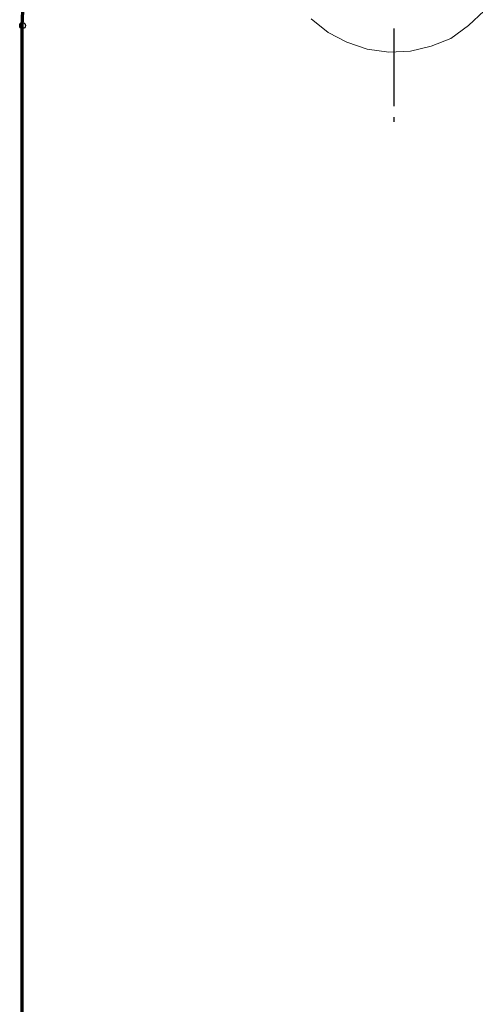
# Model space of a CAD drawing. Header units: centimetres. Extents: x -94 to 21, y -30 to 196.
# Tile 20 of 143: x -10.495 to -9.513, y -5.96 to -3.84. Entities that reach past the tile are written whole.
import ezdxf

# ---------------------------------------------------------------- set-up
doc = ezdxf.new("R2010")
doc.units = ezdxf.units.CM
doc.header["$MEASUREMENT"] = 0
doc.layers.add('Ebene 1', color=7, linetype='Continuous')

msp = doc.modelspace()

# ---------------------------------------------------------------- linework, layer by layer
at = {"layer": 'Ebene 1', "color": 252}
msp.add_ellipse((-10.4886, -3.8526), major_axis=(0, 0.00635), ratio=1, dxfattribs=at)
at = {"layer": 'Ebene 1', "lineweight": 50}
for points in [[(-10.49072, -3.8526), (-10.49072, -3.8526), (-10.48648, -3.75947), (-10.48648, -3.75947)], [(-10.48437, -3.75947), (-10.48437, -3.75947), (-10.4886, -3.85261), (-10.4886, -3.85261)], [(-10.49072, -3.85261), (-10.49072, -3.85261), (-10.49072, -6.02431), (-10.49072, -6.02431)], [(-10.4886, -3.8526), (-10.4886, -3.8526), (-10.4886, -8.45212), (-10.4886, -8.45212)]]:
    msp.add_open_spline(points, degree=3, dxfattribs=at)
at = {"layer": 'Ebene 1', "color": 252, "lineweight": 13}
for points in [[(-9.49377, -3.82085), (-9.49377, -3.82085), (-9.52763, -3.8526), (-9.52763, -3.8526)], [(-9.83032, -3.86742), (-9.83032, -3.86742), (-9.8663, -3.83779), (-9.8663, -3.83779)], [(-9.52763, -3.8526), (-9.52763, -3.8526), (-9.56573, -3.88012), (-9.56573, -3.88012)], [(-9.7901, -3.88859), (-9.7901, -3.88859), (-9.83032, -3.86742), (-9.83032, -3.86742)], [(-9.74565, -3.9034), (-9.74565, -3.9034), (-9.7901, -3.88859), (-9.7901, -3.88859)], [(-9.60807, -3.89705), (-9.60807, -3.89705), (-9.65252, -3.90764), (-9.65252, -3.90764)], [(-9.56573, -3.88012), (-9.56573, -3.88012), (-9.60807, -3.89705), (-9.60807, -3.89705)], [(-9.69908, -3.90975), (-9.69908, -3.90975), (-9.74565, -3.9034), (-9.74565, -3.9034)], [(-9.65252, -3.90764), (-9.65252, -3.90764), (-9.69908, -3.90975), (-9.69908, -3.90975)]]:
    msp.add_open_spline(points, degree=3, dxfattribs=at)
at = {"layer": 'Ebene 1', "color": 252, "lineweight": 25}
for points in [[(-9.6885, -3.85895), (-9.6885, -3.85895), (-9.6885, -4.02617), (-9.6885, -4.02617)], [(-9.6885, -4.04945), (-9.6885, -4.04945), (-9.6885, -4.06004), (-9.6885, -4.06004)]]:
    msp.add_open_spline(points, degree=3, dxfattribs=at)

doc.saveas('drawing.dxf')
